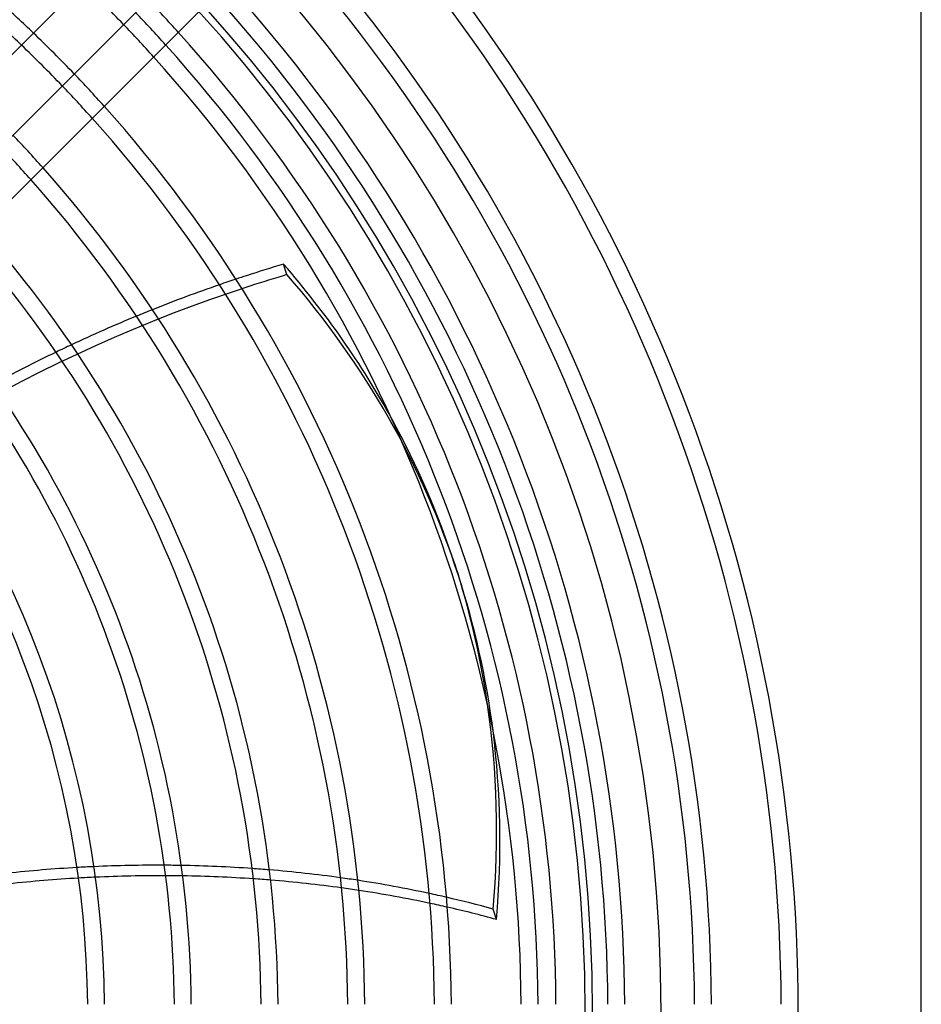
# Model space of a CAD drawing. Header units: millimetres. Extents: x -250 to 250, y -250 to 250.
# Tile 22 of 27: x 127 to 250, y 1 to 136. Entities that reach past the tile are written whole.
import ezdxf

# ---------------------------------------------------------------- set-up
doc = ezdxf.new("R2010")
doc.units = ezdxf.units.MM
doc.layers.add('HIDDEN', color=7, linetype='Continuous')
doc.layers.add('THICK', color=7, linetype='Continuous')

msp = doc.modelspace()

# ---------------------------------------------------------------- linework, layer by layer
at = {"layer": 'HIDDEN'}
for p, q in [((163.18, 101.01), (162.71, 102.44)), ((186.17, 61.28), (186.64, 59.85))]:
    msp.add_line(p, q, dxfattribs=at)
for radius, start, end in [(214.39, 0, 180), (205, 270, 90), (204, 0, 90), (185.69, 46.217, 48.0796), (200, 42.1409, 43.8701), (183.37, 46.2324, 48.1186), (197.56, 42.1056, 43.8561), (195.24, 42.0711, 43.8425), (185.69, 41.9204, 43.783), (183.37, 41.8814, 43.7676), (173.83, 41.71, 43.6999), (171.51, 41.6654, 43.6823)]:
    msp.add_arc((0, 0), radius, start, end, dxfattribs=at)
for centre, major_axis, start_param, end_param in [((195.51, -15.7), (-152.17, -49.44), -1.56141, -1.54646), ((195.98, -17.13), (152.17, 49.44), 1.537579, 1.570796), ((0.23, -0.72), (186.41, 60.57), 0, 0.314159), ((195.98, -17.13), (152.17, 49.44), 1.570796, 2.13685), ((195.51, -15.7), (-152.17, -49.44), -1.485215, -1.470386), ((195.51, -15.7), (-152.17, -49.44), -1.409518, -1.394751), ((-0.23, 0.72), (-186.41, -60.57), 3.141593, 3.286396), ((-0.23, 0.72), (-186.41, -60.57), 3.011153, 3.141593), ((0.23, -0.72), (186.41, 60.57), -0.144803, 0), ((120.9, -106.43), (152.17, 49.44), 1.225459, 1.240367), ((120.9, -106.43), (152.17, 49.44), 1.148419, 1.163595), ((120.9, -106.43), (152.17, 49.44), 1.069751, 1.08528), ((121.37, -107.86), (152.17, 49.44), 1.227137, 1.242025), ((121.37, -107.86), (152.17, 49.44), 1.150223, 1.165371), ((121.37, -107.86), (152.17, 49.44), 1.071728, 1.08722), ((120.9, -106.43), (152.17, 49.44), 0.988995, 1.004971), ((121.37, -107.86), (152.17, 49.44), 0.991195, 1.007124), ((120.9, -106.43), (152.17, 49.44), 0.905614, 0.922151), ((121.37, -107.86), (152.17, 49.44), 0.90809, 0.924568)]:
    msp.add_ellipse(centre, major_axis=major_axis, ratio=0.766044, start_param=start_param, end_param=end_param, dxfattribs=at)
at = {"layer": 'THICK'}
for p, q in [((250, -240), (250, 240)), ((164.7, 170.28), (60.57, 66.15)), ((66.15, 60.57), (170.28, 164.7)), ((174.55, 160.44), (70.41, 56.3)), ((191.85, 12.76), (191.39, 14.19))]:
    msp.add_line(p, q, dxfattribs=at)
for radius, start, end in [(233.16, 0, 42.5478), (230.84, 0.2879, 42.5232), (221.29, 0.3003, 42.4162), (218.97, 0.3035, 42.3888), (195.24, 43.8425, 46.1575), (209.43, 0.3174, 42.2697), (207.11, 0.3209, 42.2391), (185.69, 43.783, 46.217), (200, 0.3323, 42.1409), (183.37, 43.7676, 46.2324), (197.56, 0.3364, 42.1056), (195.24, 0.3404, 42.0711), (185.69, 0.3579, 41.9204), (183.37, 0.3625, 41.8814), (173.83, 0.3823, 41.71), (171.51, 0.3875, 41.6654), (161.96, 0.4104, 41.4686), (159.64, 0.4163, 41.4172), (150.09, 0.4428, 41.189), (147.77, 0.4498, 41.1291), (138.23, 0.4808, 40.8613), (135.91, 0.489, 40.7905)]:
    msp.add_arc((0, 0), radius, start, end, dxfattribs=at)
for centre, major_axis, start_param, end_param in [((195.51, -15.7), (-152.17, -49.44), -1.604014, -1.570796), ((-0.23, 0.72), (-186.41, -60.57), -2.996789, -2.827433), ((195.51, -15.7), (-152.17, -49.44), -1.570796, -1.56141), ((195.51, -15.7), (-152.17, -49.44), -1.54646, -1.485215), ((195.51, -15.7), (-152.17, -49.44), -1.470386, -1.409518), ((195.51, -15.7), (-152.17, -49.44), -1.394751, -1.334015), ((-0.23, 0.72), (-186.41, -60.57), 2.827433, 3.011153), ((0.23, -0.72), (186.41, 60.57), -0.314159, -0.144803), ((120.9, -106.43), (152.17, 49.44), 1.240367, 1.301289), ((120.9, -106.43), (152.17, 49.44), 1.163595, 1.225459), ((120.9, -106.43), (152.17, 49.44), 1.08528, 1.148419), ((120.9, -106.43), (152.17, 49.44), 1.004971, 1.069751), ((121.37, -107.86), (152.17, 49.44), 1.242025, 1.302888), ((121.37, -107.86), (152.17, 49.44), 1.165371, 1.227137), ((121.37, -107.86), (152.17, 49.44), 1.08722, 1.150223), ((121.37, -107.86), (152.17, 49.44), 1.007124, 1.071728), ((120.9, -106.43), (152.17, 49.44), 0.922151, 0.988995), ((121.37, -107.86), (152.17, 49.44), 0.924568, 0.991195), ((120.9, -106.43), (152.17, 49.44), 0.86064, 0.905614), ((121.37, -107.86), (152.17, 49.44), 0.86064, 0.90809)]:
    msp.add_ellipse(centre, major_axis=major_axis, ratio=0.766044, start_param=start_param, end_param=end_param, dxfattribs=at)

doc.saveas('drawing.dxf')
